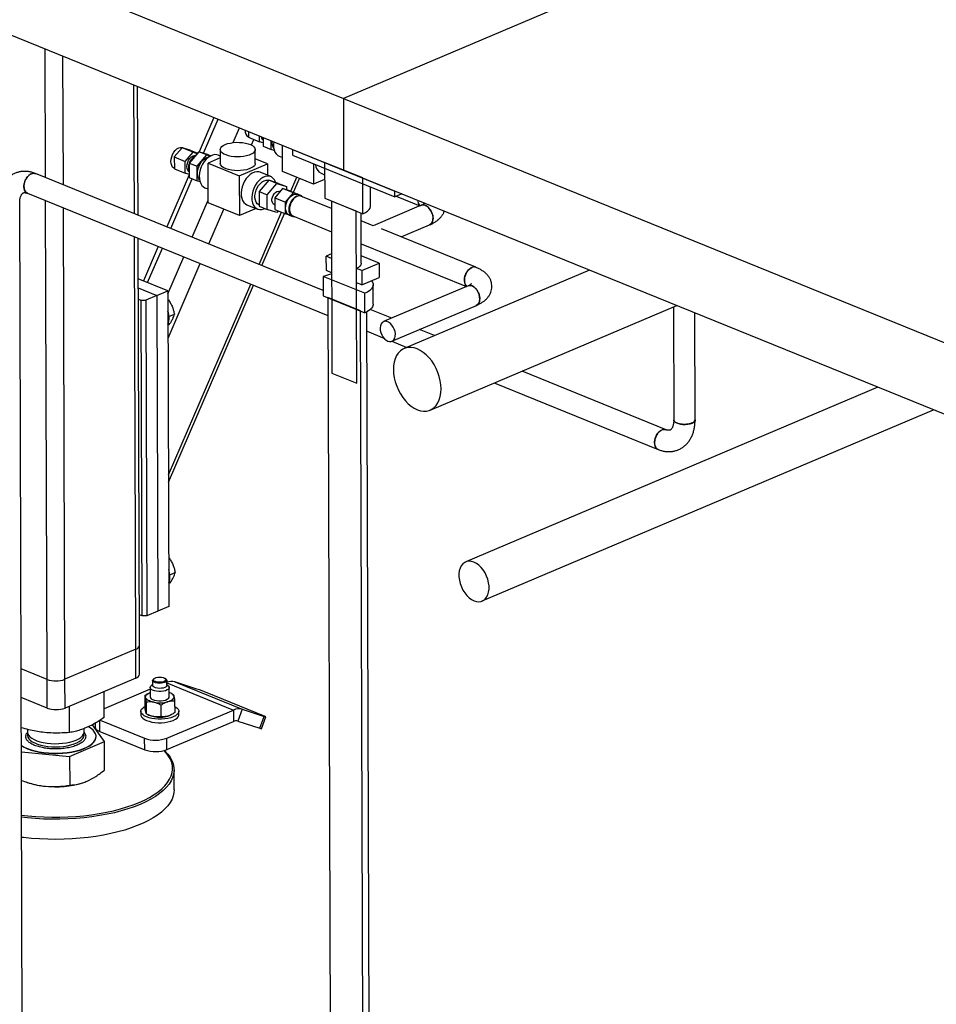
# Model space of a CAD drawing. Header units: millimetres. Extents: x 5 to 589, y 5 to 415.
# Tile 42 of 67: x 425 to 445, y 166 to 187. Entities that reach past the tile are written whole.
import ezdxf

# ---------------------------------------------------------------- set-up
doc = ezdxf.new("R2010")
doc.units = ezdxf.units.MM
doc.layers.add('TRAIT-FORT', color=4, linetype='Continuous', lineweight=25)

msp = doc.modelspace()

# ---------------------------------------------------------------- linework, layer by layer
at = {"layer": 'TRAIT-FORT', "color": 4, "linetype": 'Continuous', "lineweight": 25}
for p, q in [((418.058, 191.029), (432.305, 185.244)), ((446.341, 191.191), (432.305, 185.244)), ((418.063, 189.512), (432.31, 183.727)), ((426.007, 183.57), (425.998, 186.29)), ((426.385, 183.416), (426.376, 186.137)), ((427.886, 182.807), (427.877, 185.527)), ((427.963, 182.776), (427.954, 185.496)), ((432.305, 185.244), (432.31, 183.727)), ((432.305, 185.244), (446.553, 179.458)), ((429.566, 184.842), (429.253, 184.116)), ((429.345, 184.086), (429.655, 184.805)), ((429.972, 184.311), (430.106, 184.622)), ((430.299, 184.544), (430.299, 184.423)), ((430.299, 184.423), (430.528, 184.33)), ((430.359, 184.261), (430.41, 184.378)), ((430.528, 184.33), (430.528, 184.451)), ((430.61, 184.418), (430.61, 184.235)), ((428.896, 184.202), (428.73, 184.007)), ((429.125, 184.109), (428.896, 184.202)), ((429.063, 184.148), (428.896, 184.202)), ((428.982, 184.174), (428.913, 184.202)), ((428.979, 184.175), (428.986, 184.173)), ((429.7, 184.162), (429.701, 183.87)), ((430.442, 183.872), (430.441, 184.165)), ((430.61, 184.303), (430.528, 184.33)), ((430.61, 184.235), (430.779, 184.167)), ((430.779, 184.167), (430.779, 184.349)), ((430.841, 184.147), (430.779, 184.167)), ((431.016, 183.701), (431.014, 184.254)), ((431.226, 184.167), (433.394, 183.287)), ((431.226, 184.167), (431.227, 184.046)), ((428.73, 184.007), (428.959, 183.914)), ((428.73, 184.007), (428.731, 183.758)), ((428.959, 183.914), (429.125, 184.109)), ((429.245, 184.118), (429.041, 183.878)), ((429.063, 184.148), (429.218, 184.085)), ((429.125, 184.109), (429.213, 184.08)), ((429.21, 183.809), (429.414, 184.049)), ((429.414, 184.049), (429.245, 184.118)), ((429.451, 184.051), (429.245, 184.118)), ((429.414, 184.049), (429.489, 184.025)), ((429.701, 183.987), (429.444, 183.879)), ((429.451, 184.051), (429.5, 184.031)), ((429.7, 184.026), (429.656, 184.045)), ((430.698, 183.863), (430.442, 183.967)), ((430.946, 184.023), (431.015, 183.995)), ((431.227, 184.046), (433.395, 183.166)), ((428.731, 183.758), (428.96, 183.665)), ((428.96, 183.665), (428.959, 183.914)), ((429.041, 183.878), (429.21, 183.809)), ((429.041, 183.878), (429.042, 183.571)), ((429.211, 183.502), (429.21, 183.809)), ((429.447, 183.036), (429.444, 183.879)), ((429.444, 183.879), (430.104, 183.611)), ((430.104, 183.611), (430.698, 183.863)), ((430.698, 183.863), (430.699, 183.621)), ((431.674, 183.864), (431.675, 183.433)), ((431.907, 183.891), (431.909, 183.133)), ((432.714, 183.563), (431.907, 183.891)), ((431.88, 181.185), (425.794, 183.656)), ((429.042, 183.626), (428.569, 182.53)), ((428.658, 182.493), (429.11, 183.543)), ((429.042, 183.638), (428.96, 183.665)), ((429.042, 183.571), (429.211, 183.502)), ((430.104, 183.611), (430.107, 182.768)), ((430.768, 183.593), (430.542, 183.685)), ((431.675, 183.433), (431.016, 183.701)), ((431.192, 183.284), (431.318, 183.578)), ((431.249, 183.26), (431.376, 183.554)), ((431.832, 183.663), (431.907, 183.632)), ((432.31, 183.727), (446.558, 177.942)), ((432.716, 182.805), (432.714, 183.563)), ((429.273, 183.482), (429.211, 183.502)), ((429.377, 183.358), (429.446, 183.33)), ((430.729, 183.515), (430.525, 183.275)), ((430.693, 183.207), (430.898, 183.447)), ((430.898, 183.447), (430.729, 183.515)), ((430.935, 183.449), (430.729, 183.515)), ((431.019, 183.34), (430.853, 183.145)), ((430.898, 183.447), (431.103, 183.38)), ((430.935, 183.449), (431.103, 183.38)), ((431.248, 183.247), (431.019, 183.34)), ((431.186, 183.286), (431.019, 183.34)), ((431.103, 183.38), (431.104, 183.313)), ((431.908, 183.531), (431.675, 183.433)), ((432.879, 182.971), (432.878, 183.375)), ((425.624, 183.24), (431.976, 180.66)), ((430.525, 183.275), (430.693, 183.207)), ((430.525, 183.275), (430.526, 182.968)), ((430.694, 182.9), (430.693, 183.207)), ((430.853, 183.145), (431.082, 183.052)), ((430.853, 183.145), (430.854, 182.896)), ((430.963, 183.275), (430.955, 183.278)), ((431.082, 183.052), (431.248, 183.247)), ((431.186, 183.286), (431.415, 183.193)), ((431.248, 183.247), (431.415, 183.193)), ((431.41, 183.188), (431.338, 183.218)), ((432.052, 182.915), (431.406, 183.177)), ((431.415, 183.193), (431.415, 183.186)), ((431.909, 183.133), (432.716, 182.805)), ((433.395, 183.166), (433.394, 183.287)), ((433.541, 183.227), (433.395, 183.166)), ((433.418, 183.176), (433.92, 182.972)), ((425.525, 163.097), (425.461, 183.035)), ((426.041, 172.965), (426.009, 183.084)), ((426.418, 172.968), (426.386, 182.93)), ((429.109, 182.31), (429.447, 183.094)), ((430.107, 182.768), (429.447, 183.036)), ((430.461, 182.918), (430.107, 182.768)), ((430.263, 182.998), (430.489, 182.907)), ((430.524, 182.992), (430.526, 182.991)), ((430.526, 182.968), (430.694, 182.9)), ((430.63, 182.913), (430.645, 182.92)), ((430.843, 183.002), (430.853, 182.997)), ((431.083, 182.803), (431.082, 183.052)), ((432.052, 183.075), (432.063, 179.435)), ((432.574, 182.863), (432.052, 183.075)), ((433.951, 182.985), (432.937, 182.555)), ((429.457, 182.169), (429.774, 182.903)), ((430.524, 181.736), (430.999, 182.837)), ((430.581, 181.712), (431.056, 182.814)), ((430.9, 182.833), (430.694, 182.9)), ((430.854, 182.896), (431.083, 182.803)), ((430.928, 182.866), (430.9, 182.833)), ((431.163, 182.777), (431.083, 182.803)), ((431.16, 182.778), (431.232, 182.749)), ((431.237, 182.76), (432.054, 182.428)), ((432.586, 179.223), (432.574, 182.863)), ((432.683, 181.76), (432.68, 182.82)), ((432.937, 182.555), (432.68, 182.659)), ((433.526, 182.316), (434.127, 182.571)), ((427.915, 173.602), (427.887, 182.321)), ((427.992, 173.68), (427.965, 182.289)), ((435.105, 181.675), (433.11, 182.485)), ((428.391, 182.116), (428.077, 181.388)), ((428.166, 181.352), (428.48, 182.08)), ((432.682, 182.173), (434.908, 181.269)), ((428.594, 181.116), (428.931, 181.897)), ((432.055, 181.958), (431.943, 181.91)), ((432.055, 181.864), (431.943, 181.91)), ((431.944, 181.607), (431.943, 181.91)), ((433.059, 181.763), (432.683, 181.915)), ((428.597, 180.175), (429.279, 181.756)), ((432.055, 181.864), (432.056, 181.561)), ((432.691, 181.607), (433.059, 181.763)), ((433.059, 181.763), (433.06, 181.459)), ((431.879, 181.482), (431.88, 181.072)), ((432.757, 181.125), (431.879, 181.482)), ((432.056, 181.561), (431.944, 181.607)), ((432.579, 181.349), (432.578, 181.652)), ((432.691, 181.607), (432.578, 181.652)), ((432.691, 181.607), (432.692, 181.303)), ((432.692, 181.303), (433.06, 181.459)), ((437.504, 181.618), (433.59, 179.96)), ((428.594, 181.178), (427.967, 181.433)), ((428.606, 177.289), (430.346, 181.322)), ((428.607, 177.134), (430.403, 181.299)), ((432.692, 181.303), (432.579, 181.349)), ((432.685, 181.305), (432.685, 181.306)), ((432.936, 180.896), (432.935, 181.305)), ((434.939, 181.283), (433.155, 180.527)), ((427.968, 181.238), (428.36, 181.079)), ((428.36, 181.079), (428.126, 180.98)), ((428.36, 181.079), (428.594, 181.178)), ((428.36, 181.079), (428.381, 174.407)), ((428.594, 181.178), (428.615, 174.506)), ((431.88, 181.072), (432.759, 180.716)), ((432.759, 180.716), (432.757, 181.125)), ((427.969, 181.005), (428.032, 180.98)), ((428.032, 180.98), (428.126, 180.98)), ((428.053, 174.307), (428.032, 180.98)), ((428.126, 180.98), (428.147, 174.308)), ((428.606, 180.986), (428.594, 180.993)), ((428.595, 180.981), (428.606, 180.986)), ((431.975, 181.034), (432.058, 155.208)), ((432.664, 180.754), (431.975, 181.034)), ((433.33, 180.112), (435.115, 180.868)), ((434.142, 178.659), (439.353, 180.867)), ((439.281, 180.836), (439.288, 178.448)), ((428.617, 180.636), (428.731, 180.684)), ((432.746, 154.929), (432.664, 180.754)), ((432.885, 155.219), (432.803, 180.737)), ((433.325, 180.599), (432.872, 180.782)), ((439.738, 178.449), (439.731, 180.714)), ((428.596, 180.453), (428.623, 180.464)), ((432.805, 180.324), (433.158, 180.18)), ((434.23, 180.231), (433.913, 180.359)), ((433.328, 180.111), (433.645, 179.983)), ((432.063, 179.435), (432.586, 179.223)), ((439.125, 178.243), (436.08, 179.48)), ((435.494, 179.232), (438.956, 177.826)), ((443.604, 179.141), (434.89, 175.449)), ((435.24, 174.623), (444.778, 178.665)), ((428.623, 175.527), (428.612, 175.533)), ((428.612, 175.522), (428.623, 175.527)), ((428.635, 175.176), (428.748, 175.224)), ((428.614, 174.994), (428.64, 175.005)), ((428.381, 174.407), (428.147, 174.308)), ((428.615, 174.506), (428.381, 174.407)), ((428.053, 174.307), (427.99, 174.333)), ((428.147, 174.308), (428.053, 174.307)), ((427.915, 173.602), (426.418, 172.968)), ((427.917, 172.995), (427.915, 173.602)), ((427.994, 173.073), (427.992, 173.68)), ((426.041, 172.965), (425.493, 173.188)), ((426.043, 172.359), (426.041, 172.965)), ((426.42, 172.361), (426.418, 172.968)), ((427.917, 172.995), (426.42, 172.361)), ((428.271, 172.944), (428.272, 172.838)), ((428.303, 172.984), (428.288, 172.972)), ((428.555, 172.973), (428.54, 172.985)), ((428.572, 172.839), (428.571, 172.945)), ((428.222, 172.758), (427.248, 172.345)), ((428.222, 172.792), (428.223, 172.595)), ((428.272, 172.853), (428.244, 172.83)), ((428.572, 172.89), (429.978, 172.319)), ((428.6, 172.831), (428.572, 172.854)), ((428.623, 172.596), (428.622, 172.793)), ((428.741, 172.912), (430.165, 172.334)), ((429.205, 172.762), (428.741, 172.912)), ((426.043, 172.359), (425.495, 172.582)), ((427.249, 172.162), (427.247, 172.711)), ((428.108, 172.625), (428.109, 172.382)), ((428.191, 172.674), (428.182, 172.669)), ((428.68, 172.663), (428.654, 172.675)), ((428.737, 172.505), (428.738, 172.263)), ((430.612, 172.199), (429.425, 172.681)), ((426.515, 171.843), (426.514, 172.401)), ((428.14, 172.239), (428.139, 172.482)), ((428.454, 172.179), (428.453, 172.422)), ((428.574, 171.725), (429.978, 172.319)), ((429.978, 172.319), (429.979, 172.077)), ((430.165, 172.334), (430.072, 172.084)), ((430.165, 172.334), (430.63, 172.183)), ((427.154, 171.865), (427.153, 172.099)), ((427.161, 172.104), (428.103, 171.722)), ((428.024, 172.291), (428.024, 172.215)), ((428.167, 172.225), (428.192, 172.212)), ((428.656, 172.214), (428.665, 172.218)), ((428.824, 172.218), (428.824, 172.293)), ((430.537, 171.933), (430.63, 172.183)), ((430.574, 171.924), (430.667, 172.173)), ((425.623, 171.91), (425.623, 171.854)), ((426.823, 171.858), (426.823, 171.926)), ((427.251, 171.651), (427.001, 172.009)), ((427.054, 172.039), (427.055, 171.963)), ((428.575, 171.482), (429.979, 172.077)), ((430.072, 172.084), (430.537, 171.933)), ((425.608, 171.821), (425.629, 171.846)), ((427.075, 171.756), (427.075, 171.762)), ((427.154, 171.865), (428.104, 171.479)), ((428.104, 171.479), (428.103, 171.722)), ((428.575, 171.482), (428.574, 171.725)), ((426.517, 171.333), (427.251, 171.651)), ((427.253, 171.049), (427.251, 171.651)), ((425.498, 171.434), (426.517, 171.333)), ((426.517, 171.333), (426.519, 170.731)), ((428.727, 170.63), (428.725, 171.055)), ((425.611, 170.792), (425.664, 170.775)), ((426.789, 170.779), (426.794, 170.781))]:
    msp.add_line(p, q, dxfattribs=at)
at = {"layer": 'TRAIT-FORT', "color": 4, "linetype": 'Continuous', "lineweight": 25, "flags": 128}
for points in [[(430.61, 184.393), (430.603, 184.414), (430.602, 184.421)], [(428.731, 183.765), (428.721, 183.77), (428.695, 183.793), (428.675, 183.825), (428.662, 183.866), (428.658, 183.912), (428.662, 183.962), (428.674, 184.013), (428.694, 184.062), (428.72, 184.107), (428.751, 184.146), (428.786, 184.177), (428.823, 184.198), (428.861, 184.208), (428.896, 184.207), (428.913, 184.202)], [(429.807, 184.271), (429.857, 184.289), (429.915, 184.302), (429.977, 184.312), (430.043, 184.317), (430.109, 184.316), (430.174, 184.311), (430.236, 184.301), (430.293, 184.287), (430.342, 184.269), (430.383, 184.247), (430.413, 184.223), (430.433, 184.196), (430.441, 184.169), (430.437, 184.142), (430.421, 184.115), (430.394, 184.089), (430.357, 184.067), (430.31, 184.047), (430.256, 184.031), (430.195, 184.019), (430.131, 184.012), (430.065, 184.01), (429.999, 184.013), (429.935, 184.02), (429.876, 184.032), (429.823, 184.049), (429.777, 184.069), (429.742, 184.092), (429.717, 184.117), (429.703, 184.144), (429.701, 184.172), (429.711, 184.199), (429.732, 184.225), (429.764, 184.249), (429.807, 184.271)], [(430.831, 184.328), (430.825, 184.271), (430.828, 184.212), (430.838, 184.157), (430.857, 184.109), (430.882, 184.07), (430.915, 184.04), (430.946, 184.023)], [(429.041, 183.696), (429.034, 183.702), (429.013, 183.728), (429, 183.763), (428.996, 183.805), (429, 183.85), (429.013, 183.897), (429.033, 183.94), (429.06, 183.978), (429.092, 184.009), (429.125, 184.029), (429.159, 184.037), (429.176, 184.037)], [(429.262, 183.521), (429.247, 183.544), (429.23, 183.586), (429.221, 183.634), (429.221, 183.687), (429.229, 183.742), (429.246, 183.797), (429.27, 183.85), (429.3, 183.899), (429.335, 183.94), (429.374, 183.973), (429.414, 183.996), (429.455, 184.007), (429.463, 184.008)], [(429.656, 184.045), (429.628, 184.053), (429.585, 184.056), (429.539, 184.047), (429.492, 184.027), (429.446, 183.997), (429.403, 183.957), (429.363, 183.909), (429.328, 183.855), (429.299, 183.795), (429.277, 183.733), (429.263, 183.669), (429.257, 183.606), (429.259, 183.547), (429.27, 183.492), (429.288, 183.445), (429.314, 183.405), (429.346, 183.375), (429.377, 183.358)], [(430.442, 183.872), (430.438, 183.849), (430.422, 183.822), (430.395, 183.797), (430.358, 183.774), (430.311, 183.754), (430.257, 183.738), (430.196, 183.726), (430.132, 183.719), (430.066, 183.717), (430, 183.72), (429.936, 183.727), (429.877, 183.739), (429.824, 183.756), (429.778, 183.776), (429.743, 183.799), (429.717, 183.825), (429.704, 183.851), (429.701, 183.87)], [(425.794, 183.656), (425.762, 183.663), (425.727, 183.659), (425.69, 183.644), (425.654, 183.618), (425.622, 183.582), (425.594, 183.54), (425.572, 183.492), (425.558, 183.443), (425.551, 183.393), (425.554, 183.347), (425.564, 183.305), (425.583, 183.272), (425.608, 183.248), (425.624, 183.24)], [(430.542, 183.685), (430.514, 183.693), (430.471, 183.696), (430.425, 183.687), (430.378, 183.667), (430.332, 183.637), (430.289, 183.597), (430.249, 183.549), (430.214, 183.495), (430.185, 183.435), (430.163, 183.373), (430.149, 183.309), (430.143, 183.247), (430.145, 183.187), (430.156, 183.133), (430.174, 183.085), (430.2, 183.045), (430.232, 183.015), (430.263, 182.998)], [(430.873, 183.469), (430.867, 183.483), (430.845, 183.527), (430.816, 183.562), (430.781, 183.587), (430.741, 183.601), (430.697, 183.604), (430.651, 183.595), (430.604, 183.576), (430.559, 183.545), (430.515, 183.506), (430.475, 183.458), (430.44, 183.403), (430.411, 183.343), (430.389, 183.281), (430.375, 183.217), (430.369, 183.155), (430.371, 183.095), (430.382, 183.041), (430.4, 182.993), (430.426, 182.953), (430.459, 182.923), (430.496, 182.904), (430.538, 182.895), (430.583, 182.898), (430.63, 182.913), (430.63, 182.913)], [(430.524, 182.992), (430.515, 182.996), (430.484, 183.019), (430.46, 183.052), (430.443, 183.093), (430.435, 183.141), (430.435, 183.194), (430.443, 183.249), (430.459, 183.305), (430.483, 183.358), (430.513, 183.406), (430.549, 183.447), (430.587, 183.48), (430.628, 183.503), (430.669, 183.514), (430.707, 183.515), (430.725, 183.511)], [(430.843, 183.002), (430.843, 183.002), (430.82, 183.018), (430.804, 183.043), (430.795, 183.077), (430.795, 183.115), (430.804, 183.156), (430.82, 183.195), (430.842, 183.23), (430.869, 183.258), (430.899, 183.276), (430.928, 183.283), (430.955, 183.278)], [(430.915, 183.218), (430.919, 183.224), (430.924, 183.229)], [(431.16, 182.778), (431.146, 182.785), (431.119, 182.808), (431.099, 182.841), (431.087, 182.881), (431.082, 182.927), (431.086, 182.977), (431.099, 183.028), (431.118, 183.077), (431.145, 183.123), (431.176, 183.162), (431.211, 183.193), (431.248, 183.214), (431.285, 183.224), (431.32, 183.223), (431.338, 183.218)], [(431.281, 182.742), (431.25, 182.744), (431.218, 182.756), (431.192, 182.779), (431.172, 182.811), (431.159, 182.852), (431.155, 182.898), (431.159, 182.948), (431.171, 182.999), (431.191, 183.048), (431.217, 183.093), (431.248, 183.132), (431.283, 183.163), (431.32, 183.184), (431.358, 183.195), (431.393, 183.194), (431.424, 183.181), (431.45, 183.159)], [(431.321, 183.173), (431.284, 183.152), (431.25, 183.121), (431.219, 183.082), (431.194, 183.037), (431.176, 182.988), (431.166, 182.938), (431.164, 182.89), (431.17, 182.846), (431.185, 182.808), (431.207, 182.779), (431.235, 182.761), (431.237, 182.76)], [(432.716, 182.805), (432.771, 182.832), (432.816, 182.862), (432.849, 182.894), (432.87, 182.928), (432.879, 182.963), (432.879, 182.971)], [(434.127, 182.571), (434.143, 182.58), (434.168, 182.604), (434.186, 182.637), (434.197, 182.679), (434.199, 182.725), (434.192, 182.775), (434.177, 182.824), (434.155, 182.871), (434.127, 182.914), (434.093, 182.948), (434.057, 182.974), (434.02, 182.989), (433.984, 182.993), (433.951, 182.985)], [(432.683, 181.76), (432.683, 181.753), (432.674, 181.726), (432.653, 181.699), (432.621, 181.674), (432.578, 181.652)], [(434.913, 181.271), (434.905, 181.278), (434.883, 181.306), (434.869, 181.344), (434.862, 181.388), (434.864, 181.436), (434.875, 181.486), (434.893, 181.535), (434.918, 181.58), (434.948, 181.62), (434.983, 181.65), (435.019, 181.671)], [(432.899, 181.391), (432.92, 181.361), (432.933, 181.325), (432.933, 181.289), (432.922, 181.253), (432.897, 181.217), (432.861, 181.184), (432.814, 181.153), (432.757, 181.125)], [(435.115, 180.868), (435.116, 180.869), (435.144, 180.888), (435.166, 180.917), (435.181, 180.954), (435.187, 180.999), (435.185, 181.047), (435.174, 181.097), (435.155, 181.146), (435.129, 181.191), (435.098, 181.229), (435.063, 181.26), (435.026, 181.28)], [(432.936, 180.896), (432.935, 180.879), (432.923, 180.843), (432.899, 180.808), (432.863, 180.774), (432.816, 180.744), (432.759, 180.716)], [(433.243, 180.115), (433.28, 180.105), (433.315, 180.107), (433.346, 180.121), (433.372, 180.145), (433.39, 180.179), (433.401, 180.22), (433.403, 180.266), (433.396, 180.316), (433.381, 180.365), (433.359, 180.413), (433.33, 180.455), (433.297, 180.49), (433.261, 180.515), (433.223, 180.53), (433.187, 180.534), (433.154, 180.526), (433.126, 180.507), (433.104, 180.478), (433.089, 180.441), (433.083, 180.396), (433.085, 180.348), (433.096, 180.298), (433.115, 180.249), (433.14, 180.204), (433.171, 180.166), (433.206, 180.135), (433.243, 180.115)], [(433.868, 178.666), (433.934, 178.645), (433.998, 178.635), (434.06, 178.637), (434.119, 178.65), (434.174, 178.675), (434.223, 178.71), (434.267, 178.756), (434.303, 178.811), (434.332, 178.874), (434.353, 178.945), (434.365, 179.023), (434.369, 179.105), (434.365, 179.19), (434.352, 179.278), (434.33, 179.366), (434.301, 179.454), (434.264, 179.538), (434.22, 179.619), (434.171, 179.695), (434.116, 179.764), (434.057, 179.825), (433.994, 179.877), (433.93, 179.92), (433.864, 179.952), (433.798, 179.973), (433.734, 179.983), (433.671, 179.981), (433.612, 179.968), (433.558, 179.944), (433.508, 179.908), (433.465, 179.863), (433.429, 179.808), (433.4, 179.744), (433.379, 179.673), (433.367, 179.596), (433.362, 179.514), (433.367, 179.428), (433.38, 179.34), (433.402, 179.252), (433.431, 179.165), (433.468, 179.08), (433.511, 178.999), (433.561, 178.924), (433.616, 178.855), (433.675, 178.793), (433.738, 178.741), (433.802, 178.698), (433.868, 178.666)], [(439.288, 178.448), (439.288, 178.444), (439.296, 178.423), (439.316, 178.403), (439.346, 178.385), (439.386, 178.371), (439.432, 178.361), (439.482, 178.356), (439.535, 178.356), (439.586, 178.36), (439.633, 178.37), (439.674, 178.383)], [(439.674, 178.383), (439.706, 178.401), (439.727, 178.42), (439.738, 178.442), (439.738, 178.449)], [(438.956, 177.826), (438.939, 177.835), (438.914, 177.859), (438.896, 177.892), (438.885, 177.933), (438.883, 177.98), (438.889, 178.029), (438.903, 178.079), (438.925, 178.127), (438.953, 178.169), (438.986, 178.204), (439.021, 178.23), (439.058, 178.246), (439.094, 178.25), (439.125, 178.243)], [(435.067, 174.628), (435.119, 174.612), (435.17, 174.608), (435.218, 174.615), (435.262, 174.634), (435.301, 174.664), (435.333, 174.704), (435.358, 174.753), (435.375, 174.81), (435.384, 174.873), (435.383, 174.94), (435.375, 175.01), (435.357, 175.081), (435.332, 175.15), (435.299, 175.217), (435.26, 175.278), (435.216, 175.333), (435.168, 175.38), (435.117, 175.417), (435.064, 175.444), (435.011, 175.46), (434.96, 175.464), (434.912, 175.456), (434.868, 175.437), (434.829, 175.408), (434.797, 175.368), (434.772, 175.319), (434.755, 175.262), (434.747, 175.199), (434.747, 175.131), (434.756, 175.061), (434.773, 174.991), (434.799, 174.921), (434.831, 174.855), (434.87, 174.794), (434.914, 174.739), (434.963, 174.692), (435.014, 174.655), (435.067, 174.628)], [(428.571, 172.95), (428.569, 172.932), (428.554, 172.916), (428.529, 172.901), (428.496, 172.89), (428.456, 172.884), (428.413, 172.882), (428.372, 172.885), (428.334, 172.894), (428.303, 172.906), (428.282, 172.921), (428.272, 172.938), (428.274, 172.956), (428.288, 172.972)], [(428.554, 172.965), (428.552, 172.948), (428.538, 172.933), (428.513, 172.92), (428.481, 172.91), (428.443, 172.905), (428.403, 172.905), (428.365, 172.909), (428.332, 172.918), (428.307, 172.931), (428.292, 172.946), (428.288, 172.962), (428.297, 172.979), (428.316, 172.993), (428.345, 173.004), (428.38, 173.012), (428.42, 173.015), (428.459, 173.013), (428.495, 173.006), (428.524, 172.995), (428.545, 172.981), (428.554, 172.965)], [(428.555, 172.973), (428.561, 172.967), (428.571, 172.95)], [(428.621, 172.801), (428.619, 172.78), (428.605, 172.76), (428.579, 172.742), (428.544, 172.727), (428.5, 172.716), (428.452, 172.711), (428.402, 172.71), (428.353, 172.715), (428.309, 172.724), (428.271, 172.738), (428.243, 172.755), (428.227, 172.774), (428.222, 172.795), (428.23, 172.816), (428.244, 172.83)], [(428.572, 172.839), (428.569, 172.826), (428.555, 172.81), (428.53, 172.795), (428.496, 172.784), (428.456, 172.778), (428.414, 172.776), (428.372, 172.779), (428.334, 172.787), (428.303, 172.8), (428.282, 172.815), (428.272, 172.832), (428.272, 172.838)], [(428.6, 172.831), (428.61, 172.821), (428.621, 172.801)], [(428.124, 172.584), (428.123, 172.6), (428.127, 172.616), (428.136, 172.632), (428.15, 172.647), (428.169, 172.661), (428.192, 172.675), (428.22, 172.687), (428.222, 172.688)], [(428.296, 172.482), (428.262, 172.49), (428.23, 172.499), (428.202, 172.511), (428.177, 172.523), (428.157, 172.537), (428.141, 172.552), (428.13, 172.568), (428.124, 172.584)], [(428.223, 172.595), (428.227, 172.577), (428.244, 172.558), (428.272, 172.541), (428.309, 172.527), (428.354, 172.517), (428.403, 172.513), (428.453, 172.514), (428.501, 172.519), (428.544, 172.53), (428.58, 172.545), (428.606, 172.563), (428.62, 172.583), (428.623, 172.596)], [(428.721, 172.607), (428.722, 172.591), (428.718, 172.575), (428.709, 172.559), (428.695, 172.544), (428.676, 172.529), (428.653, 172.516), (428.626, 172.504), (428.595, 172.494)], [(428.737, 172.396), (428.751, 172.388), (428.786, 172.364), (428.81, 172.336), (428.822, 172.308), (428.822, 172.279), (428.81, 172.251), (428.786, 172.223), (428.752, 172.198), (428.707, 172.176), (428.654, 172.157), (428.593, 172.142), (428.528, 172.132), (428.459, 172.127), (428.389, 172.127), (428.321, 172.132), (428.255, 172.141), (428.195, 172.155), (428.141, 172.174), (428.096, 172.196), (428.061, 172.221), (428.037, 172.248), (428.025, 172.276)], [(428.025, 172.276), (428.025, 172.305), (428.037, 172.334), (428.061, 172.361), (428.096, 172.386), (428.109, 172.394)], [(428.024, 172.215), (428.025, 172.201), (428.038, 172.172), (428.062, 172.145), (428.097, 172.12), (428.141, 172.098), (428.195, 172.08), (428.255, 172.065), (428.321, 172.056), (428.39, 172.051), (428.459, 172.051), (428.528, 172.056), (428.593, 172.067), (428.654, 172.081), (428.707, 172.1), (428.752, 172.122), (428.787, 172.147), (428.81, 172.175), (428.822, 172.203), (428.824, 172.218)], [(430.63, 172.183), (430.647, 172.178), (430.659, 172.174), (430.666, 172.173), (430.667, 172.174), (430.661, 172.177), (430.65, 172.183), (430.634, 172.19), (430.612, 172.199)], [(425.498, 171.572), (425.5, 171.571), (425.559, 171.537), (425.627, 171.506), (425.703, 171.479), (425.786, 171.455), (425.876, 171.436), (425.97, 171.422), (426.068, 171.412), (426.168, 171.407), (426.269, 171.407), (426.369, 171.412), (426.468, 171.422), (426.562, 171.436), (426.653, 171.456), (426.737, 171.479), (426.813, 171.506), (426.882, 171.537), (426.941, 171.571), (426.99, 171.608), (427.029, 171.647), (427.056, 171.687), (427.071, 171.729), (427.075, 171.771), (427.066, 171.812), (427.046, 171.853), (427.014, 171.893), (426.971, 171.931), (426.918, 171.966), (426.917, 171.967)], [(427.055, 171.963), (427.055, 171.962), (427.061, 171.935), (427.081, 171.909), (427.112, 171.886), (427.154, 171.865)], [(425.498, 171.566), (425.501, 171.565), (425.559, 171.531), (425.627, 171.5), (425.703, 171.472), (425.786, 171.449), (425.876, 171.43), (425.97, 171.416), (426.068, 171.406), (426.168, 171.401), (426.269, 171.401), (426.37, 171.406), (426.468, 171.416), (426.563, 171.43), (426.653, 171.45), (426.737, 171.473), (426.813, 171.5), (426.882, 171.531), (426.941, 171.565), (426.99, 171.602), (427.029, 171.641), (427.056, 171.681), (427.071, 171.723), (427.075, 171.756)], [(425.623, 171.854), (425.623, 171.854), (425.629, 171.819), (425.646, 171.785), (425.675, 171.753), (425.715, 171.722), (425.764, 171.694), (425.822, 171.669), (425.888, 171.648), (425.961, 171.631), (426.039, 171.618), (426.12, 171.61), (426.203, 171.607), (426.287, 171.608), (426.369, 171.615), (426.449, 171.626), (426.524, 171.641), (426.593, 171.661), (426.655, 171.684), (426.709, 171.711), (426.753, 171.741), (426.787, 171.773), (426.81, 171.806), (426.821, 171.84), (426.823, 171.858)], [(425.629, 171.823), (425.626, 171.814), (425.623, 171.779), (425.632, 171.745), (425.653, 171.711), (425.684, 171.679), (425.726, 171.649), (425.778, 171.622), (425.838, 171.598), (425.906, 171.578), (425.98, 171.562), (426.059, 171.55), (426.141, 171.543), (426.224, 171.541), (426.308, 171.544), (426.39, 171.551), (426.468, 171.563), (426.542, 171.58), (426.61, 171.601), (426.67, 171.625), (426.721, 171.653), (426.763, 171.683), (426.794, 171.715), (426.814, 171.749), (426.823, 171.783), (426.82, 171.818), (426.817, 171.827)], [(428.521, 171.463), (428.531, 171.454), (428.592, 171.387), (428.642, 171.319), (428.681, 171.249), (428.707, 171.178), (428.722, 171.107), (428.725, 171.035), (428.716, 170.964), (428.695, 170.893), (428.663, 170.822), (428.618, 170.753), (428.563, 170.685), (428.496, 170.619), (428.418, 170.555), (428.33, 170.493), (428.232, 170.434), (428.125, 170.378), (428.008, 170.324), (427.883, 170.275), (427.75, 170.229), (427.609, 170.187), (427.462, 170.149), (427.309, 170.115), (427.151, 170.086), (426.989, 170.061), (426.823, 170.041), (426.654, 170.026), (426.483, 170.016), (426.311, 170.011), (426.138, 170.01), (425.966, 170.015), (425.795, 170.024), (425.626, 170.038), (425.503, 170.052)], [(425.503, 170.097), (425.634, 170.082), (425.801, 170.068), (425.97, 170.059), (426.139, 170.054), (426.31, 170.055), (426.48, 170.06), (426.648, 170.07), (426.815, 170.085), (426.979, 170.105), (427.139, 170.129), (427.295, 170.158), (427.446, 170.191), (427.591, 170.229), (427.729, 170.27), (427.86, 170.315), (427.984, 170.364), (428.099, 170.417), (428.205, 170.472), (428.302, 170.531), (428.389, 170.592), (428.466, 170.655), (428.531, 170.72), (428.586, 170.787), (428.63, 170.856), (428.662, 170.925), (428.683, 170.995), (428.692, 171.066), (428.689, 171.137), (428.674, 171.207), (428.648, 171.277), (428.61, 171.345), (428.561, 171.413), (428.517, 171.462)], [(428.727, 170.63), (428.723, 170.575), (428.708, 170.504), (428.682, 170.433), (428.643, 170.363), (428.593, 170.294), (428.532, 170.227), (428.46, 170.162), (428.377, 170.099), (428.284, 170.038), (428.181, 169.981), (428.069, 169.926), (427.948, 169.875), (427.818, 169.827), (427.682, 169.783), (427.538, 169.743), (427.388, 169.707), (427.232, 169.675), (427.072, 169.649), (426.908, 169.626), (426.74, 169.609), (426.57, 169.596), (426.399, 169.588), (426.226, 169.585), (426.054, 169.587), (425.882, 169.594), (425.712, 169.606), (425.544, 169.623), (425.504, 169.628)]]:
    msp.add_lwpolyline(points, dxfattribs=at)
at = {"layer": 'TRAIT-FORT', "color": 4, "linetype": 'Continuous', "lineweight": 25}
for centre, radius, start, end in [((430.378, 184.56), 0.152, 174.8017, 238.8256), ((430.679, 184.45), 0.113, 187.7898, 232.1332), ((431.017, 184.319), 0.229, 173.6286, 215.6752), ((429.265, 183.812), 0.229, 118.6248, 160.5804), ((429.243, 183.796), 0.213, 161.8573, 198.5096), ((431.928, 183.854), 0.214, 181.5864, 243.3185), ((431.368, 183.076), 0.108, 69.3044, 115.7238), ((434.032, 183.089), 0.157, 179.0843, 227.1213), ((435.066, 181.574), 0.108, 69.3044, 115.7238), ((432.23, 180.622), 0.928, 100.7606, 112.2175), ((434.98, 181.18), 0.111, 65.2169, 111.5699), ((428.105, 180.594), 0.514, 2.0535, 17.4928), ((428.282, 180.596), 0.337, 338.7314, 2.7848), ((428.123, 175.134), 0.514, 2.0535, 17.4928), ((428.3, 175.136), 0.337, 338.7314, 2.7848), ((427.892, 173.702), 0.103, 283.3075, 347.6478), ((426.227, 173.485), 0.552, 250.36, 290.2989), ((427.894, 173.095), 0.103, 283.3075, 347.6478), ((428.667, 172.661), 0.262, 73.5772, 111.2435), ((427.994, 169.135), 3.824, 68.026, 71.5436), ((428.59, 172.548), 0.145, 24.1891, 76.914), ((426.229, 172.879), 0.552, 250.36, 290.2989), ((428.42, 173.141), 0.67, 259.3747, 285.1695), ((430.091, 172.077), 0.267, 73.7757, 114.9485), ((428.365, 172.573), 0.399, 244.4061, 260.3029), ((428.421, 172.837), 0.67, 259.3747, 285.1695), ((428.505, 172.514), 0.335, 285.7385, 296.6701), ((430.035, 171.956), 0.134, 73.7757, 114.9485), ((430.587, 172.049), 0.126, 246.3843, 264.0573), ((428.335, 172.372), 0.69, 250.36, 290.2989), ((428.336, 172.129), 0.69, 250.36, 290.2989), ((426.158, 172.373), 1.672, 252.8206, 264.7697), ((426.221, 172.681), 1.985, 263.7737, 286.6227)]:
    msp.add_arc(centre, radius, start, end, dxfattribs=at)
for points, knots in [([(425.794, 183.656), (425.791, 183.657), (425.767, 183.669), (425.718, 183.683), (425.647, 183.698), (425.576, 183.704), (425.505, 183.701), (425.435, 183.688), (425.367, 183.666), (425.301, 183.633), (425.239, 183.59), (425.185, 183.539), (425.137, 183.48), (425.098, 183.417), (425.066, 183.347), (425.04, 183.272), (425.023, 183.193), (425.013, 183.114), (425.012, 183.059), (425.011, 183.034)], [0, 0, 0, 0, 0.006313, 0.066564, 0.126786, 0.186908, 0.247018, 0.307368, 0.368358, 0.430512, 0.494385, 0.560584, 0.621743, 0.684088, 0.74754, 0.811804, 0.876442, 0.940972, 1, 1, 1, 1]), ([(425.626, 183.242), (425.621, 183.243), (425.6, 183.248), (425.573, 183.281), (425.552, 183.335), (425.549, 183.405), (425.564, 183.478), (425.595, 183.548), (425.639, 183.607), (425.68, 183.639), (425.703, 183.65), (425.708, 183.653)], [0, 0, 0, 0, 0.041415, 0.172488, 0.303561, 0.434634, 0.565706, 0.696779, 0.827852, 0.958925, 1, 1, 1, 1]), ([(425.708, 183.653), (425.726, 183.659), (425.757, 183.669), (425.782, 183.658), (425.793, 183.654)], [0, 0, 0, 0, 0.591158, 1, 1, 1, 1]), ([(425.461, 183.035), (425.461, 183.048), (425.462, 183.076), (425.467, 183.115), (425.474, 183.151), (425.485, 183.181), (425.496, 183.205), (425.509, 183.224), (425.521, 183.237), (425.532, 183.246), (425.543, 183.25), (425.557, 183.253), (425.576, 183.253), (425.598, 183.249), (425.616, 183.242), (425.625, 183.239)], [0, 0, 0, 0, 0.060837, 0.127896, 0.195464, 0.263782, 0.333367, 0.405513, 0.482696, 0.569973, 0.680428, 0.772951, 0.856756, 0.935514, 1, 1, 1, 1]), ([(433.876, 183.091), (433.877, 183.073), (433.881, 183.033), (433.902, 182.991), (433.923, 182.978), (433.931, 182.973)], [0, 0, 0, 0, 0.348492, 0.769215, 1, 1, 1, 1]), ([(434.021, 183.026), (434.021, 183.026), (434.022, 183.027), (434.018, 183.023), (434.007, 183.014), (433.987, 183.002), (433.967, 182.992), (433.953, 182.986), (433.951, 182.985)], [0, 0, 0, 0, 0.031922, 0.253664, 0.477858, 0.7092, 0.948998, 1, 1, 1, 1]), ([(433.951, 182.985), (433.952, 182.985), (433.966, 182.996), (434.003, 182.995), (434.057, 182.978), (434.11, 182.937), (434.155, 182.878), (434.186, 182.808), (434.198, 182.751), (434.199, 182.72), (434.199, 182.713)], [0, 0, 0, 0, 0.009061, 0.16602, 0.322978, 0.479937, 0.636896, 0.793854, 0.950813, 1, 1, 1, 1]), ([(434.126, 182.571), (434.135, 182.575), (434.164, 182.587), (434.211, 182.611), (434.266, 182.646), (434.316, 182.685), (434.36, 182.728), (434.396, 182.776), (434.423, 182.821), (434.433, 182.852), (434.437, 182.864)], [0, 0, 0, 0, 0.057901, 0.203278, 0.350925, 0.498376, 0.642422, 0.781161, 0.91504, 1, 1, 1, 1]), ([(434.199, 182.713), (434.198, 182.691), (434.194, 182.647), (434.168, 182.596), (434.14, 182.579), (434.126, 182.571)], [0, 0, 0, 0, 0.338271, 0.676543, 1, 1, 1, 1]), ([(435.104, 181.675), (435.104, 181.675), (435.09, 181.685), (435.054, 181.684), (435.001, 181.666), (434.949, 181.624), (434.905, 181.565), (434.874, 181.494), (434.863, 181.437), (434.862, 181.407), (434.862, 181.4)], [0, 0, 0, 0, 0.00481, 0.162442, 0.320074, 0.477706, 0.635338, 0.79297, 0.950602, 1, 1, 1, 1]), ([(435.114, 180.869), (435.123, 180.872), (435.152, 180.884), (435.199, 180.909), (435.254, 180.943), (435.304, 180.982), (435.348, 181.025), (435.384, 181.073), (435.413, 181.124), (435.433, 181.179), (435.444, 181.237), (435.444, 181.297), (435.434, 181.357), (435.414, 181.415), (435.384, 181.469), (435.345, 181.518), (435.298, 181.564), (435.242, 181.605), (435.179, 181.642), (435.133, 181.664), (435.106, 181.674), (435.104, 181.675)], [0, 0, 0, 0, 0.022952, 0.080581, 0.13911, 0.197561, 0.254663, 0.30966, 0.362731, 0.41463, 0.466254, 0.51851, 0.572391, 0.628826, 0.682526, 0.739357, 0.800146, 0.864508, 0.930163, 0.994315, 1, 1, 1, 1]), ([(434.862, 181.4), (434.864, 181.378), (434.868, 181.334), (434.889, 181.29), (434.909, 181.277), (434.916, 181.273)], [0, 0, 0, 0, 0.404329, 0.808658, 1, 1, 1, 1]), ([(435.009, 181.323), (435.009, 181.323), (435.01, 181.324), (435.006, 181.32), (434.995, 181.312), (434.974, 181.299), (434.955, 181.289), (434.941, 181.284), (434.939, 181.283)], [0, 0, 0, 0, 0.031922, 0.253664, 0.477858, 0.7092, 0.948998, 1, 1, 1, 1]), ([(434.939, 181.282), (434.94, 181.283), (434.954, 181.293), (434.991, 181.292), (435.045, 181.276), (435.098, 181.234), (435.143, 181.175), (435.174, 181.105), (435.186, 181.048), (435.187, 181.018), (435.187, 181.01)], [0, 0, 0, 0, 0.009061, 0.16602, 0.322978, 0.479937, 0.636896, 0.793854, 0.950813, 1, 1, 1, 1]), ([(428.606, 180.986), (428.622, 180.962), (428.654, 180.913), (428.69, 180.836), (428.716, 180.759), (428.726, 180.709), (428.731, 180.684)], [0, 0, 0, 0, 0.264605, 0.534948, 0.765343, 1, 1, 1, 1]), ([(435.187, 181.01), (435.185, 180.988), (435.182, 180.944), (435.156, 180.893), (435.128, 180.877), (435.114, 180.869)], [0, 0, 0, 0, 0.338271, 0.676543, 1, 1, 1, 1]), ([(428.623, 180.464), (428.644, 180.495), (428.678, 180.547), (428.71, 180.613), (428.724, 180.655), (428.729, 180.677), (428.731, 180.684)], [0, 0, 0, 0, 0.385549, 0.637642, 0.896546, 1, 1, 1, 1]), ([(438.956, 177.827), (438.958, 177.826), (438.983, 177.814), (439.032, 177.8), (439.102, 177.784), (439.173, 177.778), (439.244, 177.782), (439.314, 177.794), (439.382, 177.817), (439.448, 177.85), (439.51, 177.893), (439.565, 177.944), (439.612, 178.002), (439.651, 178.066), (439.684, 178.135), (439.709, 178.21), (439.727, 178.289), (439.737, 178.369), (439.738, 178.423), (439.738, 178.449)], [0, 0, 0, 0, 0.006283, 0.066531, 0.12675, 0.18687, 0.246977, 0.307324, 0.368311, 0.430462, 0.494332, 0.560529, 0.621684, 0.684027, 0.747475, 0.811737, 0.876372, 0.940899, 1, 1, 1, 1]), ([(439.288, 178.448), (439.288, 178.434), (439.288, 178.406), (439.283, 178.368), (439.275, 178.332), (439.265, 178.302), (439.253, 178.278), (439.241, 178.259), (439.229, 178.246), (439.217, 178.237), (439.206, 178.232), (439.192, 178.23), (439.173, 178.23), (439.151, 178.233), (439.133, 178.24), (439.125, 178.244)], [0, 0, 0, 0, 0.0608064, 0.1278788, 0.1954609, 0.2637929, 0.3333922, 0.4055522, 0.4827509, 0.570046, 0.6805225, 0.7730649, 0.8568865, 0.9356608, 1, 1, 1, 1]), ([(439.674, 178.383), (439.654, 178.377), (439.615, 178.363), (439.54, 178.354), (439.463, 178.355), (439.392, 178.367), (439.334, 178.388), (439.299, 178.416), (439.284, 178.437), (439.288, 178.448), (439.288, 178.448)], [0, 0, 0, 0, 0.142759, 0.285519, 0.428278, 0.571038, 0.713797, 0.856557, 0.999316, 1, 1, 1, 1]), ([(439.738, 178.449), (439.738, 178.449), (439.743, 178.439), (439.728, 178.418), (439.702, 178.396), (439.679, 178.386), (439.674, 178.383)], [0, 0, 0, 0, 0.000258, 0.432415, 0.864572, 1, 1, 1, 1]), ([(439.04, 178.239), (439.022, 178.23), (438.986, 178.21), (438.939, 178.155), (438.904, 178.088), (438.883, 178.014), (438.881, 177.943), (438.896, 177.883), (438.923, 177.842), (438.947, 177.833), (438.957, 177.829)], [0, 0, 0, 0, 0.13121, 0.26242, 0.39363, 0.52484, 0.656051, 0.787261, 0.918471, 1, 1, 1, 1]), ([(439.124, 178.241), (439.118, 178.244), (439.099, 178.254), (439.068, 178.25), (439.045, 178.241), (439.04, 178.239)], [0, 0, 0, 0, 0.2196635, 0.813809, 1, 1, 1, 1]), ([(428.623, 175.527), (428.639, 175.503), (428.672, 175.454), (428.708, 175.377), (428.733, 175.3), (428.743, 175.25), (428.748, 175.224)], [0, 0, 0, 0, 0.264605, 0.534948, 0.765343, 1, 1, 1, 1]), ([(428.64, 175.005), (428.661, 175.036), (428.696, 175.087), (428.728, 175.154), (428.742, 175.195), (428.747, 175.218), (428.748, 175.224)], [0, 0, 0, 0, 0.385549, 0.637642, 0.896546, 1, 1, 1, 1]), ([(428.108, 172.625), (428.131, 172.641), (428.155, 172.658), (428.18, 172.668), (428.182, 172.669)], [0, 0, 0, 0, 0.93929, 1, 1, 1, 1]), ([(428.124, 172.584), (428.122, 172.593), (428.117, 172.611), (428.112, 172.621), (428.109, 172.624), (428.108, 172.625)], [0, 0, 0, 0, 0.413688, 0.838028, 1, 1, 1, 1]), ([(428.139, 172.482), (428.137, 172.502), (428.132, 172.542), (428.126, 172.57), (428.124, 172.584)], [0, 0, 0, 0, 0.493244, 1, 1, 1, 1]), ([(428.737, 172.505), (428.714, 172.507), (428.668, 172.511), (428.62, 172.5), (428.595, 172.494)], [0, 0, 0, 0, 0.493244, 1, 1, 1, 1]), ([(428.679, 172.662), (428.68, 172.662), (428.689, 172.658), (428.698, 172.653), (428.706, 172.649)], [0, 0, 0, 0, 0.0719885, 1, 1, 1, 1]), ([(428.706, 172.649), (428.709, 172.645), (428.713, 172.639), (428.719, 172.618), (428.721, 172.607)], [0, 0, 0, 0, 0.493244, 1, 1, 1, 1]), ([(428.721, 172.607), (428.724, 172.596), (428.728, 172.573), (428.733, 172.536), (428.736, 172.512), (428.737, 172.505)], [0, 0, 0, 0, 0.413688, 0.838028, 1, 1, 1, 1]), ([(428.125, 172.28), (428.123, 172.292), (428.118, 172.314), (428.113, 172.352), (428.11, 172.376), (428.109, 172.382)], [0, 0, 0, 0, 0.413688, 0.838028, 1, 1, 1, 1]), ([(428.296, 172.482), (428.274, 172.485), (428.229, 172.491), (428.177, 172.488), (428.147, 172.483), (428.139, 172.482)], [0, 0, 0, 0, 0.413688, 0.838028, 1, 1, 1, 1]), ([(428.453, 172.422), (428.428, 172.435), (428.377, 172.462), (428.323, 172.475), (428.296, 172.482)], [0, 0, 0, 0, 0.493244, 1, 1, 1, 1]), ([(428.595, 172.494), (428.575, 172.487), (428.535, 172.473), (428.488, 172.445), (428.461, 172.427), (428.453, 172.422)], [0, 0, 0, 0, 0.413688, 0.838028, 1, 1, 1, 1]), ([(427.249, 172.162), (427.2, 172.129), (427.107, 172.066), (426.971, 171.99), (426.85, 171.935), (426.738, 171.895), (426.629, 171.864), (426.554, 171.85), (426.515, 171.843)], [0, 0, 0, 0, 0.202068, 0.3827, 0.555315, 0.692992, 0.838894, 1, 1, 1, 1]), ([(428.14, 172.239), (428.138, 172.242), (428.133, 172.248), (428.127, 172.27), (428.125, 172.28)], [0, 0, 0, 0, 0.493244, 1, 1, 1, 1]), ([(428.297, 172.179), (428.275, 172.184), (428.23, 172.195), (428.178, 172.219), (428.148, 172.235), (428.14, 172.239)], [0, 0, 0, 0, 0.413688, 0.838028, 1, 1, 1, 1]), ([(428.454, 172.179), (428.429, 172.176), (428.378, 172.168), (428.324, 172.175), (428.297, 172.179)], [0, 0, 0, 0, 0.4932444, 1, 1, 1, 1]), ([(428.596, 172.191), (428.576, 172.186), (428.536, 172.177), (428.488, 172.176), (428.462, 172.179), (428.454, 172.179)], [0, 0, 0, 0, 0.413688, 0.838028, 1, 1, 1, 1]), ([(428.738, 172.263), (428.715, 172.248), (428.669, 172.217), (428.621, 172.2), (428.596, 172.191)], [0, 0, 0, 0, 0.493244, 1, 1, 1, 1]), ([(426.515, 171.843), (426.447, 171.838), (426.317, 171.829), (426.126, 171.831), (425.956, 171.845), (425.799, 171.87), (425.65, 171.901), (425.548, 171.929), (425.497, 171.943)], [0, 0, 0, 0, 0.203822, 0.38602, 0.560133, 0.699004, 0.846173, 1, 1, 1, 1]), ([(426.071, 171.504), (426.034, 171.509), (425.958, 171.518), (425.852, 171.544), (425.756, 171.578), (425.677, 171.621), (425.631, 171.662), (425.606, 171.697), (425.591, 171.731), (425.586, 171.773), (425.601, 171.805), (425.608, 171.821)], [0, 0, 0, 0, 0.116497, 0.239972, 0.36858, 0.499917, 0.631255, 0.695633, 0.760028, 0.883503, 1, 1, 1, 1]), ([(426.817, 171.851), (426.819, 171.85), (426.829, 171.841), (426.839, 171.823), (426.856, 171.789), (426.859, 171.747), (426.841, 171.698), (426.803, 171.651), (426.741, 171.607), (426.657, 171.567), (426.553, 171.534), (426.454, 171.515), (426.371, 171.504), (426.289, 171.498), (426.187, 171.495), (426.109, 171.501), (426.071, 171.504)], [0, 0, 0, 0, 0.005943, 0.052698, 0.099465, 0.189139, 0.273746, 0.358352, 0.448026, 0.541428, 0.636813, 0.732197, 0.778952, 0.82572, 0.915394, 1, 1, 1, 1]), ([(426.886, 170.815), (426.947, 170.846), (427.072, 170.907), (427.192, 171.002), (427.253, 171.049)], [0, 0, 0, 0, 0.494511, 1, 1, 1, 1]), ([(425.5, 170.831), (425.581, 170.803), (425.704, 170.761), (425.874, 170.724), (425.961, 170.713), (426.005, 170.708)], [0, 0, 0, 0, 0.486389, 0.742373, 1, 1, 1, 1]), ([(426.005, 170.708), (426.091, 170.703), (426.266, 170.693), (426.434, 170.718), (426.519, 170.731)], [0, 0, 0, 0, 0.494511, 1, 1, 1, 1]), ([(426.519, 170.731), (426.579, 170.736), (426.669, 170.745), (426.792, 170.778), (426.855, 170.803), (426.886, 170.815)], [0, 0, 0, 0, 0.495251, 0.746818, 1, 1, 1, 1])]:
    msp.add_open_spline(points, degree=3, knots=knots, dxfattribs=at)

doc.saveas('drawing.dxf')
